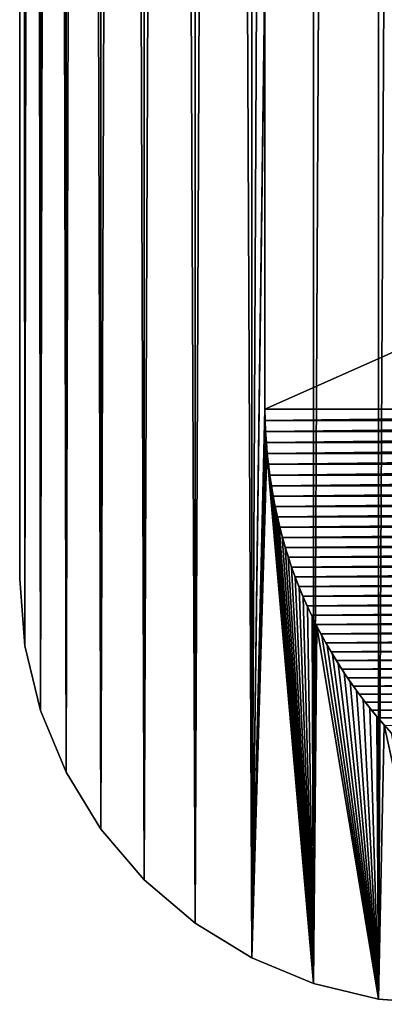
# Model space of a CAD drawing. Header units: metres. Extents: x -205 to 205, y -104 to 104.
# Tile 1 of 256: x -205.01 to -200.72, y -74.96 to -63.38. Entities that reach past the tile are written whole.
import ezdxf

# ---------------------------------------------------------------- set-up
doc = ezdxf.new("R2010")
doc.units = ezdxf.units.M
doc.layers.add('solid_01_2-CONSUMER_EHM_BOX_SW0001', color=7, linetype='CONTINUOUS')

msp = doc.modelspace()

# ---------------------------------------------------------------- linework, layer by layer
at = {"layer": 'solid_01_2-CONSUMER_EHM_BOX_SW0001'}
for points in [[(-201.555954, -74.71376), (-201.555878, 74.796791), (-200.792969, 74.979958)], [(-200.79303, -74.896927), (-201.555954, -74.71376), (-200.792969, 74.979958)], [(-200.79303, -74.896927), (-200.792969, 74.979958), (-200.010773, 75.041512)], [(-200.010849, -74.958488), (-200.79303, -74.896927), (-200.010773, 75.041512)], [(-202.280823, -74.413513), (-202.280746, 74.496536), (-201.555878, 74.796791)], [(-201.555954, -74.71376), (-202.280823, -74.413513), (-201.555878, 74.796791)], [(-202.949783, -74.003563), (-202.949707, 74.086594), (-202.280746, 74.496536)], [(-202.280823, -74.413513), (-202.949783, -74.003563), (-202.280746, 74.496536)], [(-202.949707, 74.086594, 1.5), (-202.280823, -74.413513, 1.5), (-202.280746, 74.496536, 1.5)], [(-202.130295, -62.958485, 1.5), (-202.280746, 74.496536, 1.5), (-202.280823, -74.413513, 1.5)], [(-203.546387, -73.494019), (-203.54631, 73.577049), (-202.949707, 74.086594)], [(-202.949783, -74.003563), (-203.546387, -73.494019), (-202.949707, 74.086594)], [(-203.54631, 73.577049, 1.5), (-202.949783, -74.003563, 1.5), (-202.949707, 74.086594, 1.5)], [(-202.949707, 74.086594, 1.5), (-202.949783, -74.003563, 1.5), (-202.280823, -74.413513, 1.5)], [(-204.055923, -72.897423), (-204.055862, 72.980453), (-203.54631, 73.577049)], [(-203.546387, -73.494019), (-204.055923, -72.897423), (-203.54631, 73.577049)], [(-204.055862, 72.980453, 1.5), (-203.546387, -73.494019, 1.5), (-203.54631, 73.577049, 1.5)], [(-203.54631, 73.577049, 1.5), (-203.546387, -73.494019, 1.5), (-202.949783, -74.003563, 1.5)], [(-204.465866, -72.228455), (-204.465805, 72.311485), (-204.055862, 72.980453)], [(-204.055923, -72.897423), (-204.465866, -72.228455), (-204.055862, 72.980453)], [(-204.465805, 72.311485, 1.5), (-204.055923, -72.897423, 1.5), (-204.055862, 72.980453, 1.5)], [(-204.055862, 72.980453, 1.5), (-204.055923, -72.897423, 1.5), (-203.546387, -73.494019, 1.5)], [(-204.766129, -71.503586), (-204.766052, 71.586624), (-204.465805, 72.311485)], [(-204.465866, -72.228455), (-204.766129, -71.503586), (-204.465805, 72.311485)], [(-204.766052, 71.586624, 1.5), (-204.465866, -72.228455, 1.5), (-204.465805, 72.311485, 1.5)], [(-204.465805, 72.311485, 1.5), (-204.465866, -72.228455, 1.5), (-204.055923, -72.897423, 1.5)], [(-204.94928, -70.740669), (-204.949219, 70.8237), (-204.766052, 71.586624)], [(-204.766129, -71.503586), (-204.94928, -70.740669), (-204.766052, 71.586624)], [(-204.949219, 70.8237, 1.5), (-204.766129, -71.503586, 1.5), (-204.766052, 71.586624, 1.5)], [(-204.766052, 71.586624, 1.5), (-204.766129, -71.503586, 1.5), (-204.465866, -72.228455, 1.5)], [(-205.010849, -69.958481), (-205.010788, 70.041519), (-204.949219, 70.8237)], [(-204.94928, -70.740669), (-205.010849, -69.958481), (-204.949219, 70.8237)], [(-204.949219, 70.8237, 1.5), (-205.010788, 70.041519, 1.5), (-204.94928, -70.740669, 1.5)], [(-204.949219, 70.8237, 1.5), (-204.94928, -70.740669, 1.5), (-204.766129, -71.503586, 1.5)], [(-205.010788, 70.041519, 1.5), (-205.010788, 70.041519), (-205.010849, -69.958481)], [(-205.010788, 70.041519, 1.5), (-205.010849, -69.958481), (-205.010849, -69.958481, 1.5)], [(-205.010788, 70.041519, 1.5), (-205.010849, -69.958481, 1.5), (-204.94928, -70.740669, 1.5)], [(-202.280823, -74.413513, 1.5), (-202.130295, -67.958488, 1.5), (-202.130295, -62.958485, 1.5)], [(-202.130295, -62.958485, 1.571667), (-202.130295, -62.958485, 1.5), (-202.130295, -67.958488, 1.5)], [(-202.130295, -62.958485, 1.571667), (-202.130295, -67.958488, 1.5), (-202.130295, -67.958488, 1.571667)], [(-190.891403, -62.958492, 1.571667), (-202.130295, -62.958485, 1.571667), (-202.130295, -67.958488, 1.571667)], [(-190.891403, -67.958488, 1.571667), (-190.891403, -62.958492, 1.571667), (-202.130295, -67.958488, 1.571667)], [(-202.128418, -68.086975, 1.5), (-202.130295, -67.958488, 1.5), (-202.280823, -74.413513, 1.5)], [(-202.130295, -67.958488, 1.571667), (-202.130295, -67.958488, 1.5), (-202.128418, -68.086975, 1.5)], [(-202.126434, -68.090591, 1.571667), (-202.130295, -67.958488, 1.571667), (-202.128418, -68.086975, 1.5)], [(-202.126434, -68.090591, 1.571667), (-190.891403, -67.958488, 1.571667), (-202.130295, -67.958488, 1.571667)], [(-202.126434, -68.090591, 1.571667), (-190.895264, -68.090599, 1.571667), (-190.891403, -67.958488, 1.571667)], [(-202.12381, -68.21479, 1.5), (-202.128418, -68.086975, 1.5), (-202.280823, -74.413513, 1.5)], [(-202.126434, -68.090591, 1.571667), (-202.128418, -68.086975, 1.5), (-202.12381, -68.21479, 1.5)], [(-202.126434, -68.090591, 1.571667), (-202.12381, -68.21479, 1.5), (-202.120117, -68.221527, 1.571667)], [(-202.126434, -68.090591, 1.571667), (-202.120117, -68.221527, 1.571667), (-190.895264, -68.090599, 1.571667)], [(-202.120117, -68.221527, 1.571667), (-190.901581, -68.221527, 1.571667), (-190.895264, -68.090599, 1.571667)], [(-202.116455, -68.341911, 1.5), (-202.12381, -68.21479, 1.5), (-202.280823, -74.413513, 1.5)], [(-202.120117, -68.221527, 1.571667), (-202.12381, -68.21479, 1.5), (-202.116455, -68.341911, 1.5)], [(-202.120117, -68.221527, 1.571667), (-202.116455, -68.341911, 1.5), (-202.111328, -68.35128, 1.571667)], [(-202.120117, -68.221527, 1.571667), (-202.111328, -68.35128, 1.571667), (-190.901581, -68.221527, 1.571667)], [(-202.111328, -68.35128, 1.571667), (-190.910355, -68.35128, 1.571667), (-190.901581, -68.221527, 1.571667)], [(-202.106369, -68.468353, 1.5), (-202.116455, -68.341911, 1.5), (-202.280823, -74.413513, 1.5)], [(-202.111328, -68.35128, 1.571667), (-202.116455, -68.341911, 1.5), (-202.106369, -68.468353, 1.5)], [(-202.111328, -68.35128, 1.571667), (-202.106369, -68.468353, 1.5), (-202.100098, -68.479851, 1.571667)], [(-202.111328, -68.35128, 1.571667), (-202.100098, -68.479851, 1.571667), (-190.910355, -68.35128, 1.571667)], [(-202.100098, -68.479851, 1.571667), (-190.921585, -68.479851, 1.571667), (-190.910355, -68.35128, 1.571667)], [(-202.106369, -68.468353, 1.5), (-202.280823, -74.413513, 1.5), (-201.555954, -74.71376, 1.5)], [(-202.093536, -68.594116, 1.5), (-202.106369, -68.468353, 1.5), (-201.555954, -74.71376, 1.5)], [(-202.100098, -68.479851, 1.571667), (-202.106369, -68.468353, 1.5), (-202.093536, -68.594116, 1.5)], [(-202.100098, -68.479851, 1.571667), (-202.093536, -68.594116, 1.5), (-202.086426, -68.607239, 1.571667)], [(-202.100098, -68.479851, 1.571667), (-202.086426, -68.607239, 1.571667), (-190.921585, -68.479851, 1.571667)], [(-202.086426, -68.607239, 1.571667), (-190.935272, -68.607246, 1.571667), (-190.921585, -68.479851, 1.571667)], [(-202.077972, -68.719193, 1.5), (-202.093536, -68.594116, 1.5), (-201.555954, -74.71376, 1.5)], [(-202.086426, -68.607239, 1.571667), (-202.093536, -68.594116, 1.5), (-202.077972, -68.719193, 1.5)], [(-202.086426, -68.607239, 1.571667), (-202.077972, -68.719193, 1.5), (-202.070282, -68.733459, 1.571667)], [(-202.086426, -68.607239, 1.571667), (-202.070282, -68.733459, 1.571667), (-190.935272, -68.607246, 1.571667)], [(-202.070282, -68.733459, 1.571667), (-190.951416, -68.733459, 1.571667), (-190.935272, -68.607246, 1.571667)], [(-202.059662, -68.84359, 1.5), (-202.077972, -68.719193, 1.5), (-201.555954, -74.71376, 1.5)], [(-202.070282, -68.733459, 1.571667), (-202.077972, -68.719193, 1.5), (-202.059662, -68.84359, 1.5)], [(-202.070282, -68.733459, 1.571667), (-202.059662, -68.84359, 1.5), (-202.051682, -68.85849, 1.571667)], [(-202.070282, -68.733459, 1.571667), (-202.051682, -68.85849, 1.571667), (-190.951416, -68.733459, 1.571667)], [(-202.051682, -68.85849, 1.571667), (-190.970016, -68.858498, 1.571667), (-190.951416, -68.733459, 1.571667)], [(-202.03862, -68.9673, 1.5), (-202.059662, -68.84359, 1.5), (-201.555954, -74.71376, 1.5)], [(-202.051682, -68.85849, 1.571667), (-202.059662, -68.84359, 1.5), (-202.03862, -68.9673, 1.5)], [(-202.051682, -68.85849, 1.571667), (-202.03862, -68.9673, 1.5), (-202.030624, -68.982346, 1.571667)], [(-202.051682, -68.85849, 1.571667), (-202.030624, -68.982346, 1.571667), (-190.970016, -68.858498, 1.571667)], [(-202.030624, -68.982346, 1.571667), (-190.991074, -68.982353, 1.571667), (-190.970016, -68.858498, 1.571667)], [(-202.014832, -69.090324, 1.5), (-202.03862, -68.9673, 1.5), (-201.555954, -74.71376, 1.5)], [(-202.030624, -68.982346, 1.571667), (-202.03862, -68.9673, 1.5), (-202.014832, -69.090324, 1.5)], [(-202.030624, -68.982346, 1.571667), (-202.014832, -69.090324, 1.5), (-202.007111, -69.105026, 1.571667)], [(-202.030624, -68.982346, 1.571667), (-202.007111, -69.105026, 1.571667), (-190.991074, -68.982353, 1.571667)], [(-202.007111, -69.105026, 1.571667), (-191.014587, -69.105026, 1.571667), (-190.991074, -68.982353, 1.571667)], [(-201.988281, -69.212723, 1.5), (-202.014832, -69.090324, 1.5), (-201.555954, -74.71376, 1.5)], [(-202.007111, -69.105026, 1.571667), (-202.014832, -69.090324, 1.5), (-201.988281, -69.212723, 1.5)], [(-202.007111, -69.105026, 1.571667), (-201.988281, -69.212723, 1.5), (-201.98114, -69.226524, 1.571667)], [(-202.007111, -69.105026, 1.571667), (-201.98114, -69.226524, 1.571667), (-191.014587, -69.105026, 1.571667)], [(-201.98114, -69.226524, 1.571667), (-191.040543, -69.226524, 1.571667), (-191.014587, -69.105026, 1.571667)], [(-201.958923, -69.334694, 1.5), (-201.988281, -69.212723, 1.5), (-201.555954, -74.71376, 1.5)], [(-201.98114, -69.226524, 1.571667), (-201.988281, -69.212723, 1.5), (-201.958923, -69.334694, 1.5)], [(-201.98114, -69.226524, 1.571667), (-201.958923, -69.334694, 1.5), (-201.952713, -69.34684, 1.571667)], [(-201.98114, -69.226524, 1.571667), (-201.952713, -69.34684, 1.571667), (-191.040543, -69.226524, 1.571667)], [(-201.952713, -69.34684, 1.571667), (-191.06897, -69.346848, 1.571667), (-191.040543, -69.226524, 1.571667)], [(-201.926773, -69.456146, 1.5), (-201.958923, -69.334694, 1.5), (-201.555954, -74.71376, 1.5)], [(-201.952713, -69.34684, 1.571667), (-201.958923, -69.334694, 1.5), (-201.926773, -69.456146, 1.5)], [(-201.952713, -69.34684, 1.571667), (-201.926773, -69.456146, 1.5), (-201.921844, -69.465981, 1.571667)], [(-201.952713, -69.34684, 1.571667), (-201.921844, -69.465981, 1.571667), (-191.06897, -69.346848, 1.571667)], [(-201.921844, -69.465981, 1.571667), (-191.099854, -69.465988, 1.571667), (-191.06897, -69.346848, 1.571667)], [(-201.891861, -69.576988, 1.5), (-201.926773, -69.456146, 1.5), (-201.555954, -74.71376, 1.5)], [(-201.921844, -69.465981, 1.571667), (-201.926773, -69.456146, 1.5), (-201.891861, -69.576988, 1.5)], [(-201.921844, -69.465981, 1.571667), (-201.891861, -69.576988, 1.5), (-201.888504, -69.583939, 1.571667)], [(-201.921844, -69.465981, 1.571667), (-201.888504, -69.583939, 1.571667), (-191.099854, -69.465988, 1.571667)], [(-201.888504, -69.583939, 1.571667), (-191.133194, -69.583946, 1.571667), (-191.099854, -69.465988, 1.571667)], [(-201.854218, -69.69709, 1.5), (-201.891861, -69.576988, 1.5), (-201.555954, -74.71376, 1.5)], [(-201.888504, -69.583939, 1.571667), (-201.891861, -69.576988, 1.5), (-201.854218, -69.69709, 1.5)], [(-201.888504, -69.583939, 1.571667), (-201.854218, -69.69709, 1.5), (-201.852707, -69.700722, 1.571667)], [(-201.888504, -69.583939, 1.571667), (-201.852707, -69.700722, 1.571667), (-191.133194, -69.583946, 1.571667)], [(-201.852707, -69.700722, 1.571667), (-191.168976, -69.700729, 1.571667), (-191.133194, -69.583946, 1.571667)], [(-201.813889, -69.81636, 1.5), (-201.854218, -69.69709, 1.5), (-201.555954, -74.71376, 1.5)], [(-201.852707, -69.700722, 1.571667), (-201.854218, -69.69709, 1.5), (-201.813889, -69.81636, 1.5)], [(-201.852707, -69.700722, 1.571667), (-201.813889, -69.81636, 1.5), (-201.814438, -69.816345, 1.571667)], [(-201.852707, -69.700722, 1.571667), (-201.814438, -69.816345, 1.571667), (-191.168976, -69.700729, 1.571667)], [(-201.814438, -69.816345, 1.571667), (-191.20726, -69.816353, 1.571667), (-191.168976, -69.700729, 1.571667)], [(-201.814438, -69.816345, 1.571667), (-201.813889, -69.81636, 1.5), (-201.770905, -69.934669, 1.5)], [(-201.814438, -69.816345, 1.571667), (-201.770905, -69.934669, 1.5), (-201.773331, -69.931145, 1.571667)], [(-201.814438, -69.816345, 1.571667), (-201.773331, -69.931145, 1.571667), (-191.20726, -69.816353, 1.571667)], [(-201.770905, -69.934669, 1.5), (-201.813889, -69.81636, 1.5), (-201.555954, -74.71376, 1.5)], [(-201.773331, -69.931145, 1.571667), (-191.248367, -69.931152, 1.571667), (-191.20726, -69.816353, 1.571667)], [(-201.773331, -69.931145, 1.571667), (-201.770905, -69.934669, 1.5), (-201.72934, -70.045151, 1.571667)], [(-201.773331, -69.931145, 1.571667), (-201.72934, -70.045151, 1.571667), (-191.248367, -69.931152, 1.571667)], [(-201.725296, -70.051926, 1.5), (-201.770905, -69.934669, 1.5), (-201.555954, -74.71376, 1.5)], [(-201.72934, -70.045151, 1.571667), (-201.770905, -69.934669, 1.5), (-201.725296, -70.051926, 1.5)], [(-201.72934, -70.045151, 1.571667), (-191.292358, -70.045158, 1.571667), (-191.248367, -69.931152, 1.571667)], [(-205.010849, -69.958481, 1.5), (-205.010849, -69.958481), (-204.94928, -70.740669)], [(-204.94928, -70.740669, 1.5), (-205.010849, -69.958481, 1.5), (-204.94928, -70.740669)], [(-201.72934, -70.045151, 1.571667), (-201.725296, -70.051926, 1.5), (-201.682587, -70.158249, 1.571667)], [(-201.72934, -70.045151, 1.571667), (-201.682587, -70.158249, 1.571667), (-191.292358, -70.045158, 1.571667)], [(-201.677109, -70.167999, 1.5), (-201.725296, -70.051926, 1.5), (-201.555954, -74.71376, 1.5)], [(-201.682587, -70.158249, 1.571667), (-201.725296, -70.051926, 1.5), (-201.677109, -70.167999, 1.5)], [(-201.682587, -70.158249, 1.571667), (-191.339096, -70.158257, 1.571667), (-191.292358, -70.045158, 1.571667)], [(-201.682587, -70.158249, 1.571667), (-201.677109, -70.167999, 1.5), (-201.633209, -70.27034, 1.571667)], [(-201.682587, -70.158249, 1.571667), (-201.633209, -70.27034, 1.571667), (-191.339096, -70.158257, 1.571667)], [(-201.626373, -70.282806, 1.5), (-201.677109, -70.167999, 1.5), (-201.555954, -74.71376, 1.5)], [(-201.633209, -70.27034, 1.571667), (-201.677109, -70.167999, 1.5), (-201.626373, -70.282806, 1.5)], [(-201.633209, -70.27034, 1.571667), (-191.388489, -70.270348, 1.571667), (-191.339096, -70.158257, 1.571667)], [(-201.633209, -70.27034, 1.571667), (-201.626373, -70.282806, 1.5), (-201.581299, -70.381317, 1.571667)], [(-201.633209, -70.27034, 1.571667), (-201.581299, -70.381317, 1.571667), (-191.388489, -70.270348, 1.571667)], [(-201.573044, -70.396675, 1.5), (-201.626373, -70.282806, 1.5), (-201.555954, -74.71376, 1.5)], [(-201.581299, -70.381317, 1.571667), (-201.626373, -70.282806, 1.5), (-201.573044, -70.396675, 1.5)], [(-201.581299, -70.381317, 1.571667), (-191.440399, -70.381325, 1.571667), (-191.388489, -70.270348, 1.571667)], [(-201.581299, -70.381317, 1.571667), (-201.573044, -70.396675, 1.5), (-201.526978, -70.491074, 1.571667)], [(-201.581299, -70.381317, 1.571667), (-201.526978, -70.491074, 1.571667), (-191.440399, -70.381325, 1.571667)], [(-201.51709, -70.509766, 1.5), (-201.573044, -70.396675, 1.5), (-201.555954, -74.71376, 1.5)], [(-201.526978, -70.491074, 1.571667), (-201.573044, -70.396675, 1.5), (-201.51709, -70.509766, 1.5)], [(-201.526978, -70.491074, 1.571667), (-191.49472, -70.491074, 1.571667), (-191.440399, -70.381325, 1.571667)], [(-201.51709, -70.509766, 1.5), (-201.555954, -74.71376, 1.5), (-200.79303, -74.896927, 1.5)], [(-201.526978, -70.491074, 1.571667), (-201.51709, -70.509766, 1.5), (-201.470352, -70.599495, 1.571667)], [(-201.526978, -70.491074, 1.571667), (-201.470352, -70.599495, 1.571667), (-191.49472, -70.491074, 1.571667)], [(-201.458511, -70.621948, 1.5), (-201.51709, -70.509766, 1.5), (-200.79303, -74.896927, 1.5)], [(-201.470352, -70.599495, 1.571667), (-201.51709, -70.509766, 1.5), (-201.458511, -70.621948, 1.5)], [(-201.470352, -70.599495, 1.571667), (-191.551346, -70.599503, 1.571667), (-191.49472, -70.491074, 1.571667)], [(-201.470352, -70.599495, 1.571667), (-201.458511, -70.621948, 1.5), (-201.41156, -70.70649, 1.571667)], [(-201.470352, -70.599495, 1.571667), (-201.41156, -70.70649, 1.571667), (-191.551346, -70.599503, 1.571667)], [(-201.397293, -70.733101, 1.5), (-201.458511, -70.621948, 1.5), (-200.79303, -74.896927, 1.5)], [(-201.41156, -70.70649, 1.571667), (-201.458511, -70.621948, 1.5), (-201.397293, -70.733101, 1.5)], [(-201.41156, -70.70649, 1.571667), (-191.610138, -70.706497, 1.571667), (-191.551346, -70.599503, 1.571667)], [(-204.94928, -70.740669, 1.5), (-204.94928, -70.740669), (-204.766129, -71.503586)], [(-204.766129, -71.503586, 1.5), (-204.94928, -70.740669, 1.5), (-204.766129, -71.503586)], [(-201.41156, -70.70649, 1.571667), (-201.397293, -70.733101, 1.5), (-201.350708, -70.811943, 1.571667)], [(-201.41156, -70.70649, 1.571667), (-201.350708, -70.811943, 1.571667), (-191.610138, -70.706497, 1.571667)], [(-201.333435, -70.843102, 1.5), (-201.397293, -70.733101, 1.5), (-200.79303, -74.896927, 1.5)], [(-201.350708, -70.811943, 1.571667), (-201.397293, -70.733101, 1.5), (-201.333435, -70.843102, 1.5)], [(-201.350708, -70.811943, 1.571667), (-191.67099, -70.811951, 1.571667), (-191.610138, -70.706497, 1.571667)], [(-201.350708, -70.811943, 1.571667), (-201.333435, -70.843102, 1.5), (-201.287903, -70.915749, 1.571667)], [(-201.350708, -70.811943, 1.571667), (-201.287903, -70.915749, 1.571667), (-191.67099, -70.811951, 1.571667)], [(-201.266968, -70.95182, 1.5), (-201.333435, -70.843102, 1.5), (-200.79303, -74.896927, 1.5)], [(-201.287903, -70.915749, 1.571667), (-201.333435, -70.843102, 1.5), (-201.266968, -70.95182, 1.5)], [(-201.287903, -70.915749, 1.571667), (-191.733795, -70.915756, 1.571667), (-191.67099, -70.811951, 1.571667)], [(-201.287903, -70.915749, 1.571667), (-201.266968, -70.95182, 1.5), (-201.223267, -71.017807, 1.571667)], [(-201.287903, -70.915749, 1.571667), (-201.223267, -71.017807, 1.571667), (-191.733795, -70.915756, 1.571667)], [(-201.197861, -71.059135, 1.5), (-201.266968, -70.95182, 1.5), (-200.79303, -74.896927, 1.5)], [(-201.223267, -71.017807, 1.571667), (-201.266968, -70.95182, 1.5), (-201.197861, -71.059135, 1.5)], [(-201.223267, -71.017807, 1.571667), (-191.798431, -71.017807, 1.571667), (-191.733795, -70.915756, 1.571667)], [(-201.223267, -71.017807, 1.571667), (-201.197861, -71.059135, 1.5), (-201.156906, -71.118004, 1.571667)], [(-201.223267, -71.017807, 1.571667), (-201.156906, -71.118004, 1.571667), (-191.798431, -71.017807, 1.571667)], [(-201.126129, -71.164925, 1.5), (-201.197861, -71.059135, 1.5), (-200.79303, -74.896927, 1.5)], [(-201.156906, -71.118004, 1.571667), (-201.197861, -71.059135, 1.5), (-201.126129, -71.164925, 1.5)], [(-201.156906, -71.118004, 1.571667), (-191.864777, -71.118004, 1.571667), (-191.798431, -71.017807, 1.571667)], [(-201.156906, -71.118004, 1.571667), (-201.126129, -71.164925, 1.5), (-201.088959, -71.216232, 1.571667)], [(-201.156906, -71.118004, 1.571667), (-201.088959, -71.216232, 1.571667), (-191.864777, -71.118004, 1.571667)], [(-201.051758, -71.269058, 1.5), (-201.126129, -71.164925, 1.5), (-200.79303, -74.896927, 1.5)], [(-201.088959, -71.216232, 1.571667), (-201.126129, -71.164925, 1.5), (-201.051758, -71.269058, 1.5)], [(-201.088959, -71.216232, 1.571667), (-191.932739, -71.21624, 1.571667), (-191.864777, -71.118004, 1.571667)], [(-201.088959, -71.216232, 1.571667), (-201.051758, -71.269058, 1.5), (-201.019531, -71.312401, 1.571667)], [(-201.088959, -71.216232, 1.571667), (-201.019531, -71.312401, 1.571667), (-191.932739, -71.21624, 1.571667)], [(-201.019531, -71.312401, 1.571667), (-192.002167, -71.312401, 1.571667), (-191.932739, -71.21624, 1.571667)], [(-200.974762, -71.371658, 1.5), (-201.051758, -71.269058, 1.5), (-200.79303, -74.896927, 1.5)], [(-201.019531, -71.312401, 1.571667), (-201.051758, -71.269058, 1.5), (-200.974762, -71.371658, 1.5)], [(-201.019531, -71.312401, 1.571667), (-200.974762, -71.371658, 1.5), (-200.948517, -71.40654, 1.571667)], [(-201.019531, -71.312401, 1.571667), (-200.948517, -71.40654, 1.571667), (-192.002167, -71.312401, 1.571667)], [(-200.948517, -71.40654, 1.571667), (-192.073181, -71.40654, 1.571667), (-192.002167, -71.312401, 1.571667)], [(-200.895126, -71.473213, 1.5), (-200.974762, -71.371658, 1.5), (-200.79303, -74.896927, 1.5)], [(-200.948517, -71.40654, 1.571667), (-200.974762, -71.371658, 1.5), (-200.895126, -71.473213, 1.5)], [(-200.948517, -71.40654, 1.571667), (-200.895126, -71.473213, 1.5), (-200.875244, -71.499207, 1.571667)], [(-200.948517, -71.40654, 1.571667), (-200.875244, -71.499207, 1.571667), (-192.073181, -71.40654, 1.571667)], [(-200.875244, -71.499207, 1.571667), (-192.146454, -71.499207, 1.571667), (-192.073181, -71.40654, 1.571667)], [(-204.766129, -71.503586, 1.5), (-204.766129, -71.503586), (-204.465866, -72.228455)], [(-204.465866, -72.228455, 1.5), (-204.766129, -71.503586, 1.5), (-204.465866, -72.228455)], [(-200.812866, -71.573601, 1.5), (-200.895126, -71.473213, 1.5), (-200.79303, -74.896927, 1.5)], [(-200.875244, -71.499207, 1.571667), (-200.895126, -71.473213, 1.5), (-200.812866, -71.573601, 1.5)], [(-200.875244, -71.499207, 1.571667), (-200.812866, -71.573601, 1.5), (-200.799698, -71.590401, 1.571667)], [(-200.875244, -71.499207, 1.571667), (-200.799698, -71.590401, 1.571667), (-192.146454, -71.499207, 1.571667)], [(-200.799698, -71.590401, 1.571667), (-192.222, -71.590408, 1.571667), (-192.146454, -71.499207, 1.571667)], [(-200.727982, -71.672646, 1.5), (-200.812866, -71.573601, 1.5), (-200.79303, -74.896927, 1.5)], [(-200.799698, -71.590401, 1.571667), (-200.812866, -71.573601, 1.5), (-200.727982, -71.672646, 1.5)], [(-200.799698, -71.590401, 1.571667), (-200.727982, -71.672646, 1.5), (-200.722015, -71.680054, 1.571667)], [(-200.799698, -71.590401, 1.571667), (-200.722015, -71.680054, 1.571667), (-192.222, -71.590408, 1.571667)], [(-200.727982, -71.672646, 1.5), (-200.79303, -74.896927, 1.5), (-200.010849, -74.958488, 1.5)], [(-200.640457, -71.770164, 1.5), (-200.727982, -71.672646, 1.5), (-200.010849, -74.958488, 1.5)], [(-200.722015, -71.680054, 1.571667), (-200.727982, -71.672646, 1.5), (-200.640457, -71.770164, 1.5)], [(-204.465866, -72.228455, 1.5), (-204.465866, -72.228455), (-204.055923, -72.897423)], [(-204.055923, -72.897423, 1.5), (-204.465866, -72.228455, 1.5), (-204.055923, -72.897423)], [(-204.055923, -72.897423, 1.5), (-204.055923, -72.897423), (-203.546387, -73.494019)], [(-203.546387, -73.494019, 1.5), (-204.055923, -72.897423, 1.5), (-203.546387, -73.494019)], [(-203.546387, -73.494019, 1.5), (-203.546387, -73.494019), (-202.949783, -74.003563)], [(-202.949783, -74.003563, 1.5), (-203.546387, -73.494019, 1.5), (-202.949783, -74.003563)], [(-202.949783, -74.003563, 1.5), (-202.949783, -74.003563), (-202.280823, -74.413513)], [(-202.280823, -74.413513, 1.5), (-202.949783, -74.003563, 1.5), (-202.280823, -74.413513)], [(-202.280823, -74.413513, 1.5), (-202.280823, -74.413513), (-201.555954, -74.71376)], [(-201.555954, -74.71376, 1.5), (-202.280823, -74.413513, 1.5), (-201.555954, -74.71376)], [(-201.555954, -74.71376, 1.5), (-201.555954, -74.71376), (-200.79303, -74.896927)], [(-200.79303, -74.896927, 1.5), (-201.555954, -74.71376, 1.5), (-200.79303, -74.896927)], [(-200.79303, -74.896927, 1.5), (-200.79303, -74.896927), (-200.010849, -74.958488)], [(-200.79303, -74.896927, 1.5), (-200.010849, -74.958488), (-200.010849, -74.958488, 1.5)]]:
    msp.add_3dface(points, dxfattribs=at)

doc.saveas('drawing.dxf')
